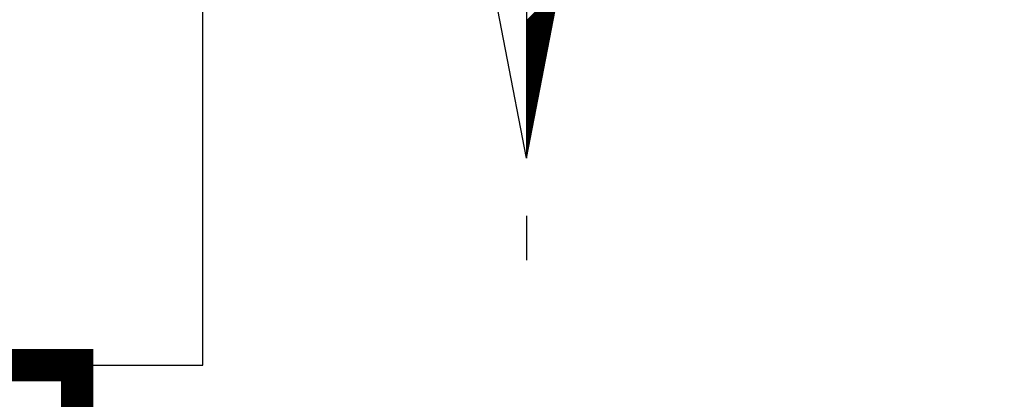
# Model space of a CAD drawing. Header units: metres. Extents: x 183400 to 184400, y 422200 to 427800.
# Tile 179 of 221: x 184059 to 184090, y 426944 to 426956. Entities that reach past the tile are written whole.
import ezdxf

# ---------------------------------------------------------------- set-up
doc = ezdxf.new("R2010")
doc.units = ezdxf.units.M
for name, color, linetype in [('N_MK2', 7, 'Continuous'), ('방위표', 7, 'Continuous'), ('일람표', 7, 'Continuous')]:
    doc.layers.add(name, color=color, linetype=linetype)

# ---------------------------------------------------------------- blocks, each defined once
blk = doc.blocks.new('N_MK2')
at = {"layer": '방위표', "color": 7, "linetype": 'Continuous'}
blk.add_lwpolyline([(-106.029, 0), (-33.696, -13.958), (0, 0), (-53.049, -53.048), (-13.958, -33.696), (0, 0), (0, -106.029), (13.958, -33.696), (0, 0), (53.048, -53.049), (33.696, -13.958), (0, 0), (106.028, 0), (33.696, 13.958), (0, 0), (53.049, 53.049), (13.958, 33.696), (0, 0), (0, 133.028), (-13.958, 33.696), (0, 0), (-53.049, 53.049), (-33.696, 13.958), (0, 0)], close=True, dxfattribs=at)
for points in [[(0, -106.029), (-13.958, -33.696)], [(0, -75.632), (7.268, -68.364)], [(0, -75.915), (7.201, -68.714)], [(0, -76.198), (7.133, -69.065)], [(0, -76.481), (7.065, -69.415)], [(0, -76.763), (6.998, -69.766)], [(0, -77.046), (6.93, -70.116)], [(0, -77.329), (6.862, -70.467)], [(0, -77.612), (6.795, -70.817)], [(0, -77.895), (6.727, -71.168)], [(0, -78.178), (6.66, -71.518)], [(0, -78.461), (6.592, -71.869)], [(0, -78.743), (6.524, -72.219)], [(0, -79.026), (6.457, -72.57)], [(0, -79.309), (6.389, -72.92)], [(0, -79.592), (6.321, -73.271)], [(0, -79.875), (6.254, -73.621)], [(0, -80.158), (6.186, -73.972)], [(0, -80.44), (6.118, -74.322)], [(0, -80.723), (6.051, -74.672)], [(0, -81.006), (5.983, -75.023)], [(0, -81.289), (5.916, -75.373)], [(0, -81.572), (5.848, -75.724)], [(0, -81.855), (5.78, -76.074)], [(0, -82.138), (5.713, -76.425)], [(0, -82.42), (5.645, -76.775)], [(0, -82.703), (5.577, -77.126)], [(0, -82.986), (5.51, -77.476)], [(0, -83.269), (5.442, -77.827)], [(0, -83.552), (5.375, -78.177)], [(0, -83.835), (5.307, -78.528)], [(0, -84.117), (5.239, -78.878)], [(0, -84.4), (5.172, -79.229)], [(0, -84.683), (5.104, -79.579)], [(0, -84.966), (5.036, -79.93)], [(0, -85.249), (4.969, -80.28)], [(0, -85.532), (4.901, -80.631)], [(0, -85.814), (4.833, -80.981)], [(0, -86.097), (4.766, -81.331)], [(0, -86.38), (4.698, -81.682)], [(0, -86.663), (4.631, -82.032)], [(0, -86.946), (4.563, -82.383)], [(0, -87.229), (4.495, -82.733)], [(0, -87.512), (4.428, -83.084)], [(0, -87.794), (4.36, -83.434)], [(0, -88.077), (4.292, -83.785)], [(0, -88.36), (4.225, -84.135)], [(0, -88.643), (4.157, -84.486)], [(0, -88.926), (4.09, -84.836)], [(0, -89.209), (4.022, -85.187)], [(0, -89.491), (3.954, -85.537)], [(0, -89.774), (3.887, -85.888)], [(0, -90.057), (3.819, -86.238)], [(0, -90.34), (3.751, -86.589)], [(0, -90.623), (3.684, -86.939)], [(0, -90.906), (3.616, -87.29)], [(0, -91.189), (3.549, -87.64)], [(0, -91.471), (3.481, -87.99)], [(0, -91.754), (3.413, -88.341)], [(0, -92.037), (3.346, -88.691)], [(0, -92.32), (3.278, -89.042)], [(0, -92.603), (3.21, -89.392)], [(0, -92.886), (3.143, -89.743)], [(0, -93.168), (3.075, -90.093)], [(0, -93.451), (3.007, -90.444)], [(0, -93.734), (2.94, -90.794)], [(0, -94.017), (2.872, -91.145)], [(0, -94.3), (2.805, -91.495)], [(0, -94.583), (2.737, -91.846)], [(0, -94.865), (2.669, -92.196)], [(0, -95.148), (2.602, -92.547)], [(0, -95.431), (2.534, -92.897)], [(0, -95.714), (2.466, -93.248)], [(0, -95.997), (2.399, -93.598)], [(0, -96.28), (2.331, -93.949)], [(0, -96.563), (2.264, -94.299)], [(0, -96.845), (2.196, -94.649)], [(0, -97.128), (2.128, -95)], [(0, -97.411), (2.061, -95.35)], [(0, -97.694), (1.993, -95.701)], [(0, -97.977), (1.925, -96.051)], [(0, -98.26), (1.858, -96.402)], [(0, -98.542), (1.79, -96.752)], [(0, -98.825), (1.722, -97.103)], [(0, -99.108), (1.655, -97.453)], [(0, -99.391), (1.587, -97.804)], [(0, -99.674), (1.52, -98.154)], [(0, -99.957), (1.452, -98.505)], [(0, -100.239), (1.384, -98.855)], [(0, -100.522), (1.317, -99.206)], [(0, -100.805), (1.249, -99.556)], [(0, -101.088), (1.181, -99.907)], [(0, -101.371), (1.114, -100.257)], [(0, -101.654), (1.046, -100.608)], [(0, -101.937), (0.979, -100.958)], [(0, -102.219), (0.911, -101.308)], [(0, -102.502), (0.843, -101.659)], [(0, -102.785), (0.776, -102.009)], [(0, -103.068), (0.708, -102.36)], [(0, -103.351), (0.64, -102.71)], [(0, -103.634), (0.573, -103.061)], [(0, -103.916), (0.505, -103.411)], [(0, -104.199), (0.437, -103.762)], [(0, -104.482), (0.37, -104.112)], [(0, -104.765), (0.302, -104.463)], [(0, -105.048), (0.235, -104.813)], [(0, -105.331), (0.167, -105.164)], [(0, -105.614), (0.099, -105.514)], [(0, -105.896), (0.032, -105.865)], [(0, -118.86), (0, -128.674)]]:
    blk.add_lwpolyline(points, dxfattribs=at)

msp = doc.modelspace()

# ---------------------------------------------------------------- linework, layer by layer
at = {"layer": '일람표', "linetype": 'Continuous', "flags": 128}
msp.add_lwpolyline([(184041.257, 426945.401), (184064.694, 426945.401), (184064.694, 426961.026), (184041.257, 426961.026)], close=True, dxfattribs=at)
at = {"layer": '일람표', "linetype": 'Continuous', "const_width": 1, "flags": 128}
msp.add_lwpolyline([(184037.351, 426929.776), (184060.788, 426929.776), (184060.788, 426945.401), (184037.351, 426945.401)], close=True, dxfattribs=at)

# ---------------------------------------------------------------- block references
at = {"layer": 'N_MK2', "linetype": 'Continuous', "lineweight": 15, "xscale": 0.1399996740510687, "yscale": 0.1399996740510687, "zscale": 0.139999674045}
msp.add_blockref('N_MK2', (184074.744, 426966.673), dxfattribs=at)

doc.saveas('drawing.dxf')
